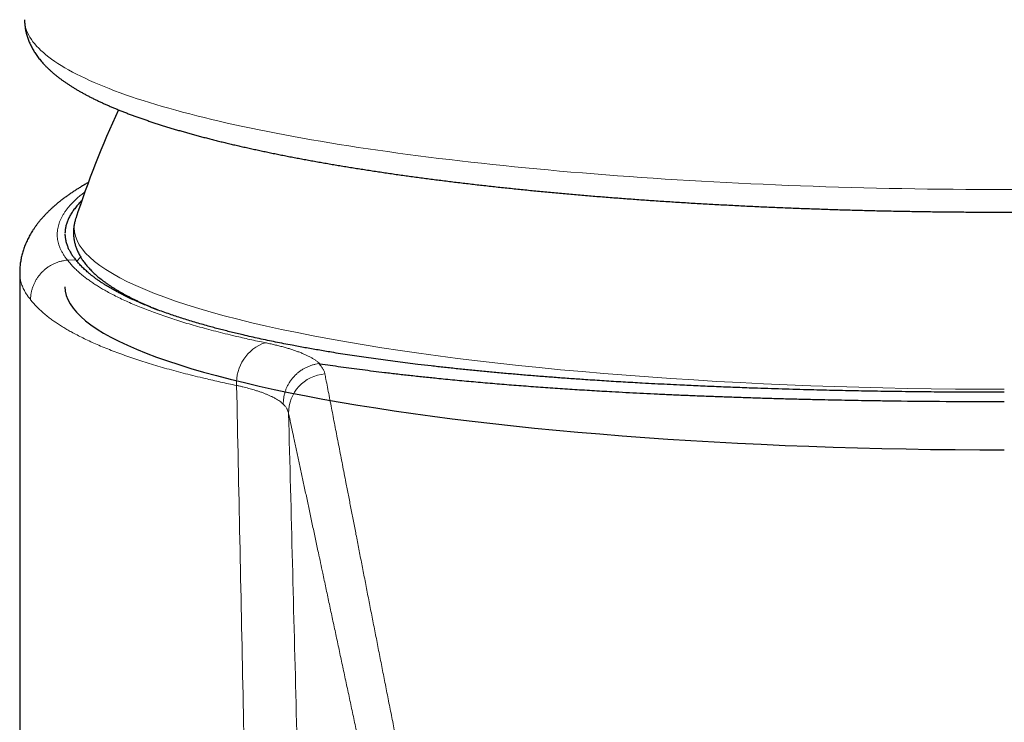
# Model space of a CAD drawing. Header units: millimetres. Extents: x 8 to 500, y 12 to 438.
# Tile 21 of 31: x 238 to 264, y 381 to 399. Entities that reach past the tile are written whole.
import ezdxf

# ---------------------------------------------------------------- set-up
doc = ezdxf.new("R2010")
doc.units = ezdxf.units.MM

msp = doc.modelspace()

# ---------------------------------------------------------------- linework, layer by layer
at = {"color": 7, "linetype": 'Continuous', "lineweight": 30}
for p, q in [((239.922, 394.239), (239.922, 394.239)), ((240.048, 393.261), (239.949, 393.161)), ((238.5, 392.862), (238.5, 274.823)), ((238.5, 392.862), (238.5, 392.862))]:
    msp.add_line(p, q, dxfattribs=at)
at = {"color": 252, "linetype": 'Continuous', "lineweight": 0}
for p, q in [((239.716, 393.185), (239.713, 393.185)), ((239.923, 393.193), (239.716, 393.185))]:
    msp.add_line(p, q, dxfattribs=at)
at = {"color": 252, "linetype": 'Continuous', "lineweight": 0, "flags": 128}
for points in [[(238.624, 399.292), (238.626, 399.241), (238.632, 399.185), (238.643, 399.128), (238.658, 399.072), (238.677, 399.015), (238.7, 398.959), (238.728, 398.903), (238.76, 398.846), (238.796, 398.79), (238.836, 398.734), (238.881, 398.678), (238.93, 398.622), (238.983, 398.566), (239.04, 398.511), (239.102, 398.455), (239.167, 398.4), (239.237, 398.344), (239.311, 398.289), (239.389, 398.234), (239.471, 398.18), (239.557, 398.125), (239.648, 398.071), (239.742, 398.017), (239.841, 397.963), (239.944, 397.909), (240.05, 397.856), (240.161, 397.803), (240.276, 397.75), (240.394, 397.697), (240.517, 397.645), (240.644, 397.593), (240.774, 397.541), (240.909, 397.489), (241.047, 397.438), (241.189, 397.387), (241.335, 397.337), (241.485, 397.286), (241.638, 397.237), (241.795, 397.187), (241.956, 397.138), (242.121, 397.089), (242.289, 397.041), (242.461, 396.993), (242.637, 396.945), (242.816, 396.898), (242.999, 396.851), (243.185, 396.805), (243.375, 396.759), (243.568, 396.713), (243.764, 396.668), (243.964, 396.623), (244.167, 396.579), (244.374, 396.536), (244.584, 396.492), (244.797, 396.45), (245.013, 396.407), (245.233, 396.366), (245.455, 396.324), (245.681, 396.283), (245.91, 396.243), (246.141, 396.204), (246.376, 396.164), (246.614, 396.126), (246.854, 396.088), (247.098, 396.05), (247.344, 396.013), (247.593, 395.977), (247.845, 395.941), (248.099, 395.905), (248.356, 395.871), (248.616, 395.837), (248.878, 395.803), (249.143, 395.77), (249.41, 395.738), (249.679, 395.706), (249.951, 395.675), (250.226, 395.644), (250.502, 395.615), (250.781, 395.585), (251.062, 395.557), (251.345, 395.529), (251.63, 395.501), (251.917, 395.475), (252.206, 395.449), (252.497, 395.423), (252.79, 395.399), (253.085, 395.375), (253.382, 395.351), (253.68, 395.329), (253.98, 395.307), (254.282, 395.286), (254.585, 395.265), (254.89, 395.245), (255.196, 395.226), (255.504, 395.207), (255.813, 395.189), (256.123, 395.172), (256.435, 395.156), (256.748, 395.14), (257.061, 395.125), (257.377, 395.111), (257.693, 395.097), (258.01, 395.085), (258.328, 395.072), (258.647, 395.061), (258.967, 395.05), (259.287, 395.04), (259.608, 395.031), (259.93, 395.023), (260.253, 395.015), (260.576, 395.008), (260.9, 395.002), (261.224, 394.996), (261.548, 394.991), (261.873, 394.987), (262.198, 394.984), (262.523, 394.981), (262.849, 394.979), (263.174, 394.978), (263.5, 394.978)], [(263.5, 394.978), (263.826, 394.978)], [(239.884, 394.007), (239.892, 393.9), (239.917, 393.792), (239.957, 393.685), (240.014, 393.578), (240.086, 393.472), (240.175, 393.365), (240.28, 393.26), (240.4, 393.154), (240.537, 393.05), (240.689, 392.946), (240.857, 392.842), (241.04, 392.74), (241.239, 392.638), (241.453, 392.537), (241.682, 392.438), (241.926, 392.339), (242.185, 392.241), (242.458, 392.145), (242.746, 392.05), (243.048, 391.956), (243.364, 391.864), (243.694, 391.773), (244.038, 391.684), (244.394, 391.597), (244.764, 391.51), (245.147, 391.426), (245.542, 391.344), (245.95, 391.263), (246.37, 391.184), (246.801, 391.107), (247.244, 391.032), (247.698, 390.959), (248.163, 390.889), (248.638, 390.82), (249.124, 390.754), (249.619, 390.689), (250.124, 390.627), (250.638, 390.568), (251.161, 390.51), (251.692, 390.455), (252.232, 390.403), (252.779, 390.353), (253.333, 390.306), (253.895, 390.261), (254.463, 390.218), (255.037, 390.178), (255.617, 390.141), (256.202, 390.107), (256.793, 390.075), (257.388, 390.046), (257.987, 390.019), (258.59, 389.996), (259.196, 389.975), (259.806, 389.957), (260.418, 389.941), (261.031, 389.929), (261.647, 389.919), (262.264, 389.912), (262.882, 389.907), (263.5, 389.906)]]:
    msp.add_lwpolyline(points, dxfattribs=at)
at = {"color": 7, "linetype": 'Continuous', "lineweight": 30, "flags": 128}
msp.add_lwpolyline([(239.65, 392.508), (239.658, 392.399), (239.683, 392.291), (239.724, 392.183), (239.781, 392.075), (239.854, 391.967), (239.944, 391.86), (240.049, 391.753), (240.171, 391.647), (240.309, 391.541), (240.463, 391.436), (240.632, 391.332), (240.817, 391.228), (241.018, 391.125), (241.234, 391.024), (241.465, 390.923), (241.712, 390.823), (241.973, 390.725), (242.249, 390.628), (242.54, 390.532), (242.845, 390.437), (243.165, 390.344), (243.498, 390.252), (243.845, 390.162), (244.205, 390.074), (244.579, 389.987), (244.965, 389.902), (245.364, 389.818), (245.776, 389.737), (246.2, 389.657), (246.636, 389.579), (247.083, 389.504), (247.541, 389.43), (248.011, 389.359), (248.491, 389.289), (248.981, 389.222), (249.481, 389.157), (249.991, 389.095), (250.51, 389.035), (251.038, 388.977), (251.575, 388.921), (252.12, 388.868), (252.672, 388.818), (253.232, 388.77), (253.799, 388.724), (254.373, 388.682), (254.953, 388.641), (255.539, 388.604), (256.13, 388.569), (256.726, 388.537), (257.327, 388.508), (257.932, 388.481), (258.541, 388.457), (259.154, 388.436), (259.769, 388.417), (260.387, 388.402), (261.007, 388.389), (261.629, 388.379), (262.252, 388.372), (262.876, 388.368), (263.5, 388.366)], dxfattribs=at)
at = {"color": 7, "linetype": 'Continuous', "lineweight": 30}
msp.add_arc((263.5, 386.55), 24.8, 155.0726, 161.9385, dxfattribs=at)
at = {"color": 252, "linetype": 'Continuous', "lineweight": 0}
for centre, radius, start, end in [((240.637, 394.003), 0.753, 161.7721, 179.7209), ((245.083, 390.069), 1.077, 108.8389, 183.5243), ((246.324, 389.3), 0.997, 94.3187, 180.4629)]:
    msp.add_arc(centre, radius, start, end, dxfattribs=at)
at = {"color": 7, "linetype": 'Continuous', "lineweight": 30}
for points, knots in [([(238.624, 399.292), (238.624, 399.278), (238.624, 399.247), (238.627, 399.199), (238.632, 399.148), (238.638, 399.097), (238.646, 399.047), (238.656, 398.996), (238.668, 398.946), (238.682, 398.896), (238.697, 398.846), (238.714, 398.797), (238.733, 398.748), (238.754, 398.698), (238.776, 398.649), (238.801, 398.601), (238.827, 398.552), (238.856, 398.503), (238.886, 398.455), (238.918, 398.407), (238.952, 398.358), (238.989, 398.31), (239.027, 398.262), (239.068, 398.214), (239.111, 398.166), (239.156, 398.118), (239.203, 398.071), (239.253, 398.023), (239.305, 397.976), (239.359, 397.929), (239.415, 397.882), (239.474, 397.836), (239.534, 397.79), (239.596, 397.744), (239.661, 397.699), (239.727, 397.655), (239.794, 397.61), (239.864, 397.567), (239.935, 397.524), (240.008, 397.481), (240.082, 397.439), (240.158, 397.398), (240.235, 397.357), (240.314, 397.316), (240.395, 397.276), (240.477, 397.236), (240.56, 397.197), (240.645, 397.158), (240.731, 397.12), (240.819, 397.082), (240.908, 397.044), (240.999, 397.007), (241.091, 396.97), (241.185, 396.933), (241.28, 396.896), (241.377, 396.86), (241.475, 396.824), (241.574, 396.789), (241.675, 396.754), (241.777, 396.719), (241.881, 396.684), (241.987, 396.65), (242.093, 396.616), (242.201, 396.582), (242.311, 396.548), (242.422, 396.515), (242.535, 396.482), (242.649, 396.449), (242.764, 396.416), (242.881, 396.384), (242.999, 396.352), (243.119, 396.32), (243.24, 396.288), (243.362, 396.257), (243.486, 396.225), (243.611, 396.194), (243.738, 396.164), (243.866, 396.133), (243.995, 396.103), (244.126, 396.073), (244.258, 396.043), (244.391, 396.014), (244.526, 395.984), (244.662, 395.955), (244.8, 395.926), (244.939, 395.898), (245.079, 395.869), (245.22, 395.841), (245.363, 395.813), (245.507, 395.786), (245.652, 395.758), (245.799, 395.731), (245.946, 395.704), (246.096, 395.678), (246.246, 395.651), (246.397, 395.625), (246.55, 395.599), (246.704, 395.573), (246.859, 395.548), (247.016, 395.522), (247.173, 395.498), (247.332, 395.473), (247.492, 395.448), (247.653, 395.424), (247.815, 395.4), (247.979, 395.376), (248.143, 395.353), (248.309, 395.33), (248.476, 395.307), (248.643, 395.284), (248.812, 395.262), (248.982, 395.24), (249.153, 395.218), (249.325, 395.196), (249.498, 395.175), (249.672, 395.154), (249.847, 395.133), (250.023, 395.112), (250.2, 395.092), (250.378, 395.072), (250.557, 395.052), (250.737, 395.033), (250.918, 395.014), (251.1, 394.995), (251.282, 394.976), (251.466, 394.958), (251.65, 394.94), (251.835, 394.922), (252.022, 394.905), (252.208, 394.887), (252.396, 394.871), (252.585, 394.854), (252.774, 394.838), (252.964, 394.821), (253.155, 394.806), (253.347, 394.79), (253.539, 394.775), (253.733, 394.76), (253.927, 394.746), (254.121, 394.731), (254.316, 394.717), (254.512, 394.704), (254.709, 394.69), (254.906, 394.677), (255.104, 394.664), (255.303, 394.652), (255.502, 394.639), (255.701, 394.628), (255.902, 394.616), (256.102, 394.605), (256.304, 394.594), (256.506, 394.583), (256.708, 394.573), (256.911, 394.562), (257.114, 394.553), (257.318, 394.543), (257.522, 394.534), (257.727, 394.525), (257.932, 394.517), (258.138, 394.508), (258.344, 394.5), (258.55, 394.493), (258.757, 394.486), (258.964, 394.479), (259.171, 394.472), (259.379, 394.465), (259.587, 394.459), (259.795, 394.454), (260.004, 394.448), (260.212, 394.443), (260.421, 394.438), (260.631, 394.434), (260.84, 394.43), (261.05, 394.426), (261.26, 394.422), (261.47, 394.419), (261.68, 394.416), (261.89, 394.414), (262.101, 394.411), (262.311, 394.409), (262.522, 394.408), (262.733, 394.406), (262.943, 394.405), (263.154, 394.405), (263.365, 394.404), (263.576, 394.404), (263.786, 394.405), (263.997, 394.405), (264.208, 394.406), (264.419, 394.407), (264.629, 394.409), (264.84, 394.411), (265.05, 394.413), (265.261, 394.415), (265.471, 394.418), (265.681, 394.421), (265.891, 394.425), (266.101, 394.429), (266.31, 394.433), (266.52, 394.437), (266.729, 394.442), (266.938, 394.447), (267.146, 394.452), (267.354, 394.458), (267.563, 394.464), (267.77, 394.47), (267.978, 394.477), (268.185, 394.484), (268.392, 394.491), (268.598, 394.498), (268.804, 394.506), (269.01, 394.514), (269.215, 394.523), (269.42, 394.531), (269.624, 394.541), (269.828, 394.55), (270.032, 394.56), (270.235, 394.57), (270.437, 394.58), (270.639, 394.591), (270.841, 394.601), (271.042, 394.613), (271.242, 394.624), (271.442, 394.636), (271.641, 394.648), (271.84, 394.661), (272.038, 394.673), (272.235, 394.686), (272.432, 394.7), (272.628, 394.713), (272.824, 394.727), (273.018, 394.741), (273.212, 394.756), (273.406, 394.771), (273.598, 394.786), (273.79, 394.801), (273.981, 394.817), (274.172, 394.833), (274.361, 394.849), (274.55, 394.866), (274.738, 394.883), (274.925, 394.9), (275.112, 394.917), (275.297, 394.935), (275.482, 394.953), (275.665, 394.971), (275.848, 394.99), (276.03, 395.008), (276.211, 395.027), (276.391, 395.047), (276.571, 395.066), (276.749, 395.086), (276.926, 395.107), (277.102, 395.127), (277.278, 395.148), (277.452, 395.169), (277.625, 395.19), (277.798, 395.212), (277.969, 395.233), (278.139, 395.255), (278.308, 395.278), (278.476, 395.3), (278.643, 395.323), (278.809, 395.346), (278.974, 395.37), (279.137, 395.393), (279.3, 395.417), (279.461, 395.441), (279.621, 395.466), (279.78, 395.49), (279.938, 395.515), (280.095, 395.54), (280.251, 395.566), (280.405, 395.591), (280.558, 395.617), (280.71, 395.643), (280.86, 395.67), (281.01, 395.696), (281.158, 395.723), (281.305, 395.75), (281.45, 395.778), (281.595, 395.805), (281.738, 395.833), (281.879, 395.861), (282.02, 395.889), (282.159, 395.918), (282.297, 395.947), (282.433, 395.976), (282.568, 396.005), (282.702, 396.034), (282.834, 396.064), (282.965, 396.094), (283.095, 396.124), (283.223, 396.154), (283.35, 396.185), (283.476, 396.216), (283.6, 396.247), (283.722, 396.278), (283.844, 396.31), (283.964, 396.342), (284.082, 396.374), (284.199, 396.406), (284.315, 396.438), (284.429, 396.471), (284.542, 396.504), (284.653, 396.537), (284.763, 396.571), (284.871, 396.604), (284.978, 396.638), (285.084, 396.673), (285.188, 396.707), (285.291, 396.742), (285.392, 396.777), (285.491, 396.812), (285.59, 396.848), (285.686, 396.884), (285.782, 396.92), (285.876, 396.956), (285.968, 396.993), (286.059, 397.03), (286.148, 397.068), (286.236, 397.106), (286.323, 397.144), (286.408, 397.182), (286.491, 397.221), (286.574, 397.261), (286.654, 397.3), (286.733, 397.341), (286.811, 397.381), (286.887, 397.422), (286.962, 397.464), (287.035, 397.506), (287.107, 397.549), (287.177, 397.592), (287.245, 397.636), (287.312, 397.681), (287.378, 397.726), (287.441, 397.771), (287.503, 397.818), (287.563, 397.864), (287.621, 397.912), (287.677, 397.96), (287.73, 398.008), (287.782, 398.057), (287.832, 398.106), (287.879, 398.155), (287.924, 398.205), (287.967, 398.255), (288.007, 398.305), (288.045, 398.355), (288.081, 398.405), (288.115, 398.456), (288.146, 398.506), (288.175, 398.556), (288.202, 398.607), (288.227, 398.658), (288.25, 398.708), (288.271, 398.759), (288.291, 398.81), (288.308, 398.861), (288.323, 398.911), (288.336, 398.963), (288.347, 399.014), (288.357, 399.065), (288.365, 399.116), (288.37, 399.167), (288.374, 399.218), (288.376, 399.26), (288.376, 399.285), (288.376, 399.292)], [0, 0, 0, 0, 0.001713, 0.003747, 0.005784, 0.007826, 0.009875, 0.011934, 0.014007, 0.016095, 0.018202, 0.020331, 0.022484, 0.024665, 0.026876, 0.02912, 0.031401, 0.03372, 0.036081, 0.038486, 0.040937, 0.043436, 0.045984, 0.048581, 0.051227, 0.053921, 0.056661, 0.059445, 0.062268, 0.065127, 0.068016, 0.070931, 0.073866, 0.076816, 0.079778, 0.082748, 0.085721, 0.088694, 0.091666, 0.094634, 0.097596, 0.100553, 0.103503, 0.106446, 0.109381, 0.11231, 0.11523, 0.118144, 0.12105, 0.123949, 0.126842, 0.129728, 0.132607, 0.135481, 0.138349, 0.141212, 0.14407, 0.146922, 0.14977, 0.152613, 0.155452, 0.158288, 0.161119, 0.163946, 0.16677, 0.169591, 0.172409, 0.175223, 0.178035, 0.180844, 0.183651, 0.186455, 0.189257, 0.192056, 0.194854, 0.197649, 0.200442, 0.203234, 0.206024, 0.208812, 0.211598, 0.214383, 0.217167, 0.219949, 0.22273, 0.225509, 0.228287, 0.231064, 0.23384, 0.236615, 0.239389, 0.242161, 0.244933, 0.247704, 0.250474, 0.253243, 0.256011, 0.258779, 0.261546, 0.264312, 0.267077, 0.269841, 0.272605, 0.275369, 0.278131, 0.280894, 0.283655, 0.286416, 0.289177, 0.291937, 0.294696, 0.297455, 0.300214, 0.302972, 0.30573, 0.308487, 0.311244, 0.314001, 0.316757, 0.319512, 0.322268, 0.325023, 0.327778, 0.330532, 0.333287, 0.336041, 0.338794, 0.341547, 0.344301, 0.347053, 0.349806, 0.352558, 0.35531, 0.358062, 0.360814, 0.363565, 0.366317, 0.369068, 0.371819, 0.374569, 0.37732, 0.38007, 0.38282, 0.385571, 0.38832, 0.39107, 0.39382, 0.396569, 0.399318, 0.402068, 0.404817, 0.407566, 0.410314, 0.413063, 0.415812, 0.41856, 0.421309, 0.424057, 0.426805, 0.429553, 0.432302, 0.435049, 0.437797, 0.440545, 0.443293, 0.446041, 0.448788, 0.451536, 0.454283, 0.457031, 0.459778, 0.462526, 0.465273, 0.46802, 0.470768, 0.473515, 0.476262, 0.479009, 0.481756, 0.484504, 0.487251, 0.489998, 0.492745, 0.495492, 0.498239, 0.500986, 0.503733, 0.50648, 0.509227, 0.511975, 0.514722, 0.517469, 0.520216, 0.522963, 0.52571, 0.528457, 0.531205, 0.533952, 0.536699, 0.539446, 0.542194, 0.544941, 0.547689, 0.550436, 0.553184, 0.555931, 0.558679, 0.561427, 0.564175, 0.566922, 0.56967, 0.572418, 0.575166, 0.577915, 0.580663, 0.583411, 0.58616, 0.588908, 0.591657, 0.594406, 0.597155, 0.599903, 0.602653, 0.605402, 0.608151, 0.610901, 0.61365, 0.6164, 0.61915, 0.6219, 0.62465, 0.627401, 0.630151, 0.632902, 0.635653, 0.638404, 0.641156, 0.643907, 0.646659, 0.649411, 0.652163, 0.654915, 0.657668, 0.660421, 0.663174, 0.665927, 0.668681, 0.671435, 0.674189, 0.676944, 0.679699, 0.682454, 0.68521, 0.687966, 0.690722, 0.693478, 0.696235, 0.698993, 0.701751, 0.704509, 0.707268, 0.710027, 0.712786, 0.715546, 0.718307, 0.721068, 0.72383, 0.726592, 0.729355, 0.732118, 0.734882, 0.737647, 0.740412, 0.743178, 0.745945, 0.748713, 0.751481, 0.75425, 0.75702, 0.759791, 0.762563, 0.765336, 0.76811, 0.770885, 0.773661, 0.776438, 0.779216, 0.781995, 0.784776, 0.787558, 0.790342, 0.793127, 0.795913, 0.798701, 0.801491, 0.804283, 0.807076, 0.809871, 0.812669, 0.815468, 0.81827, 0.821074, 0.82388, 0.826689, 0.829501, 0.832315, 0.835133, 0.837953, 0.840777, 0.843604, 0.846435, 0.84927, 0.852109, 0.854952, 0.857799, 0.860651, 0.863508, 0.86637, 0.869237, 0.87211, 0.874989, 0.877874, 0.880766, 0.883664, 0.886569, 0.889482, 0.892401, 0.895328, 0.898263, 0.901205, 0.904154, 0.907111, 0.910074, 0.913042, 0.916015, 0.918991, 0.921968, 0.924942, 0.927911, 0.93087, 0.933816, 0.936743, 0.939645, 0.942519, 0.945358, 0.948157, 0.950913, 0.953622, 0.956281, 0.958889, 0.961445, 0.963951, 0.966407, 0.968814, 0.971176, 0.973495, 0.975774, 0.978016, 0.980224, 0.982401, 0.98455, 0.986675, 0.988778, 0.990863, 0.992933, 0.99499, 0.997037, 0.999077, 1, 1, 1, 1]), ([(240.242, 395.157), (240.239, 395.155), (240.208, 395.138), (240.151, 395.104), (240.071, 395.057), (239.992, 395.009), (239.915, 394.96), (239.839, 394.91), (239.765, 394.86), (239.694, 394.809), (239.623, 394.757), (239.555, 394.705), (239.488, 394.652), (239.423, 394.598), (239.361, 394.544), (239.301, 394.49), (239.244, 394.435), (239.188, 394.38), (239.135, 394.325), (239.084, 394.269), (239.035, 394.214), (238.989, 394.158), (238.945, 394.102), (238.904, 394.046), (238.865, 393.99), (238.827, 393.933), (238.793, 393.877), (238.76, 393.821), (238.729, 393.764), (238.7, 393.707), (238.674, 393.651), (238.649, 393.594), (238.626, 393.537), (238.605, 393.48), (238.586, 393.423), (238.569, 393.365), (238.554, 393.308), (238.541, 393.25), (238.53, 393.192), (238.52, 393.135), (238.512, 393.077), (238.506, 393.019), (238.502, 392.961), (238.5, 392.909), (238.5, 392.876), (238.5, 392.862)], [0, 0, 0, 0, 0.003383, 0.031887, 0.060446, 0.089053, 0.117698, 0.146639, 0.175134, 0.203692, 0.232265, 0.260788, 0.289197, 0.317426, 0.345396, 0.372566, 0.399789, 0.426608, 0.45299, 0.478916, 0.50437, 0.529346, 0.553846, 0.577875, 0.601495, 0.624615, 0.64727, 0.669486, 0.691289, 0.712708, 0.733769, 0.7545, 0.774929, 0.795082, 0.814985, 0.834664, 0.854142, 0.873444, 0.892592, 0.911607, 0.930512, 0.949327, 0.968073, 0.986768, 1, 1, 1, 1]), ([(240.076, 394.693), (240.062, 394.679), (240.033, 394.65), (239.992, 394.606), (239.951, 394.561), (239.914, 394.515), (239.878, 394.469), (239.845, 394.423), (239.815, 394.377), (239.787, 394.332), (239.762, 394.286), (239.739, 394.24), (239.719, 394.194), (239.702, 394.148), (239.687, 394.102), (239.674, 394.056), (239.664, 394.01), (239.657, 393.964), (239.652, 393.918), (239.651, 393.887), (239.65, 393.871)], [0, 0, 0, 0, 0.049739, 0.105566, 0.161394, 0.217245, 0.273096, 0.328924, 0.384751, 0.440602, 0.496454, 0.552281, 0.608109, 0.66396, 0.719811, 0.775639, 0.831466, 0.887318, 0.943169, 1, 1, 1, 1]), ([(239.922, 394.239), (239.921, 394.236), (239.915, 394.218), (239.905, 394.184), (239.894, 394.139), (239.884, 394.094), (239.877, 394.049), (239.871, 394.004), (239.867, 393.959), (239.865, 393.92), (239.865, 393.886), (239.865, 393.852), (239.867, 393.812), (239.871, 393.768), (239.877, 393.723), (239.885, 393.679), (239.894, 393.634), (239.905, 393.59), (239.918, 393.546), (239.933, 393.502), (239.95, 393.458), (239.968, 393.414), (239.989, 393.37), (240.011, 393.326), (240.035, 393.283), (240.062, 393.239), (240.09, 393.195), (240.12, 393.152), (240.153, 393.108), (240.187, 393.065), (240.224, 393.021), (240.263, 392.978), (240.303, 392.935), (240.346, 392.892), (240.391, 392.849), (240.438, 392.807), (240.487, 392.765), (240.538, 392.723), (240.591, 392.682), (240.645, 392.641), (240.701, 392.6), (240.76, 392.559), (240.819, 392.519), (240.881, 392.48), (240.944, 392.441), (241.009, 392.402), (241.076, 392.363), (241.144, 392.325), (241.214, 392.287), (241.285, 392.249), (241.358, 392.212), (241.433, 392.175), (241.509, 392.139), (241.587, 392.102), (241.666, 392.066), (241.747, 392.03), (241.829, 391.995), (241.912, 391.96), (241.969, 391.937), (241.997, 391.925)], [0, 0, 0, 0, 0.00364, 0.019835, 0.035847, 0.051699, 0.067415, 0.083018, 0.098535, 0.113989, 0.123451, 0.133613, 0.149018, 0.164434, 0.179887, 0.195401, 0.210999, 0.226707, 0.242548, 0.258543, 0.274716, 0.291087, 0.307675, 0.324496, 0.341565, 0.358894, 0.376488, 0.394352, 0.412485, 0.430878, 0.449521, 0.468397, 0.487488, 0.506768, 0.526214, 0.5458, 0.565499, 0.585287, 0.605142, 0.625044, 0.644975, 0.66492, 0.684867, 0.704803, 0.724722, 0.744619, 0.764489, 0.78433, 0.80414, 0.823919, 0.843664, 0.863378, 0.88306, 0.90271, 0.922329, 0.941919, 0.961481, 0.981015, 1, 1, 1, 1]), ([(239.65, 393.855), (239.65, 393.845), (239.65, 393.819), (239.653, 393.778), (239.659, 393.731), (239.667, 393.683), (239.679, 393.635), (239.693, 393.587), (239.714, 393.531), (239.742, 393.467), (239.776, 393.402), (239.816, 393.336), (239.861, 393.269), (239.902, 393.219), (239.923, 393.193)], [0, 0, 0, 0, 0.044998, 0.114688, 0.184377, 0.256506, 0.328635, 0.400799, 0.472962, 0.583088, 0.693245, 0.766728, 0.883346, 1, 1, 1, 1]), ([(263.5, 389.828), (263.376, 389.828), (263.159, 389.828), (262.85, 389.829), (262.56, 389.83), (262.261, 389.832), (261.951, 389.834), (261.62, 389.837), (261.269, 389.84), (260.898, 389.845), (260.542, 389.85), (260.201, 389.855), (259.875, 389.861), (259.55, 389.868), (259.226, 389.875), (258.902, 389.882), (258.566, 389.89), (258.218, 389.9), (257.857, 389.91), (257.498, 389.922), (257.18, 389.932), (256.903, 389.942), (256.666, 389.951), (256.43, 389.96), (256.194, 389.97), (255.96, 389.98), (255.726, 389.99), (255.493, 390), (255.231, 390.013), (254.941, 390.027), (254.624, 390.043), (254.332, 390.059), (254.065, 390.074), (253.822, 390.088), (253.581, 390.102), (253.34, 390.117), (253.101, 390.133), (252.817, 390.152), (252.49, 390.174), (252.12, 390.202), (251.754, 390.23), (251.391, 390.259), (251.032, 390.29), (250.676, 390.321), (250.324, 390.354), (249.974, 390.388), (249.628, 390.424), (249.284, 390.46), (248.944, 390.499), (248.633, 390.535), (248.352, 390.569), (248.1, 390.601), (247.85, 390.634), (247.604, 390.667), (247.36, 390.702), (247.119, 390.736), (246.882, 390.772), (246.648, 390.808), (246.436, 390.842), (246.245, 390.874), (246.076, 390.903), (245.908, 390.932), (245.743, 390.961), (245.579, 390.991), (245.399, 391.025), (245.204, 391.063), (244.995, 391.105), (244.787, 391.148), (244.58, 391.192), (244.374, 391.238), (244.188, 391.281), (244.019, 391.321), (243.868, 391.358), (243.719, 391.395), (243.572, 391.433), (243.428, 391.471), (243.274, 391.513), (243.113, 391.559), (242.944, 391.608), (242.78, 391.658), (242.619, 391.709), (242.462, 391.76), (242.302, 391.814), (242.141, 391.871), (241.979, 391.931), (241.822, 391.992), (241.669, 392.054), (241.521, 392.117), (241.377, 392.181), (241.239, 392.246), (241.12, 392.305), (241.02, 392.357), (240.936, 392.402), (240.855, 392.447), (240.776, 392.493), (240.699, 392.539), (240.625, 392.585), (240.554, 392.632), (240.486, 392.679), (240.42, 392.726), (240.356, 392.774), (240.295, 392.822), (240.225, 392.88), (240.147, 392.95), (240.064, 393.03), (239.989, 393.111), (239.945, 393.166), (239.923, 393.193)], [0, 0, 0, 0, 0.010977, 0.019213, 0.02745, 0.036618, 0.045785, 0.054953, 0.065979, 0.077006, 0.088039, 0.097757, 0.107476, 0.117195, 0.12692, 0.136645, 0.14637, 0.157311, 0.168253, 0.179195, 0.190135, 0.197428, 0.20472, 0.212015, 0.21931, 0.226599, 0.233888, 0.241187, 0.248485, 0.25856, 0.268636, 0.278711, 0.286526, 0.294342, 0.302168, 0.309995, 0.317826, 0.325657, 0.33802, 0.350383, 0.362763, 0.375143, 0.387523, 0.399903, 0.412322, 0.424742, 0.437285, 0.449829, 0.462453, 0.475076, 0.484786, 0.494495, 0.504205, 0.51392, 0.523636, 0.533352, 0.543067, 0.552783, 0.562499, 0.569787, 0.577075, 0.584361, 0.591646, 0.598934, 0.606223, 0.615938, 0.625654, 0.63537, 0.645435, 0.6555, 0.665565, 0.673372, 0.681179, 0.688997, 0.696816, 0.704638, 0.712461, 0.72217, 0.73188, 0.741589, 0.751305, 0.761021, 0.770736, 0.781667, 0.792598, 0.80353, 0.81446, 0.825617, 0.836774, 0.847942, 0.859111, 0.866638, 0.874166, 0.881697, 0.889228, 0.896797, 0.904366, 0.911939, 0.919512, 0.927095, 0.934679, 0.942265, 0.949852, 0.962381, 0.97491, 0.987455, 1, 1, 1, 1]), ([(246.123, 390.555), (246.12, 390.555), (246.114, 390.556), (246.105, 390.557), (246.098, 390.556), (246.095, 390.556), (246.094, 390.556)], [0, 0, 0, 0, 0.3623829, 0.728396, 0.9222479, 1, 1, 1, 1]), ([(246.123, 390.555), (246.211, 390.542), (246.386, 390.516), (246.654, 390.478), (246.925, 390.441), (247.201, 390.404), (247.48, 390.369), (247.78, 390.332), (248.101, 390.294), (248.442, 390.256), (248.788, 390.219), (249.022, 390.195), (249.139, 390.183)], [0, 0, 0, 0, 0.093117, 0.186219, 0.279328, 0.372742, 0.466412, 0.55996, 0.670085, 0.780109, 0.890068, 1, 1, 1, 1]), ([(249.139, 390.183), (249.295, 390.167), (249.606, 390.137), (250.081, 390.093), (250.561, 390.052), (251.048, 390.012), (251.539, 389.975), (252.033, 389.94), (252.529, 389.907), (253.03, 389.875), (253.367, 389.856), (253.536, 389.846)], [0, 0, 0, 0, 0.112442, 0.224591, 0.336514, 0.448277, 0.560449, 0.670746, 0.780728, 0.890458, 1, 1, 1, 1]), ([(253.536, 389.846), (253.654, 389.84), (253.89, 389.827), (254.247, 389.808), (254.606, 389.791), (254.968, 389.774), (255.332, 389.758), (255.698, 389.742), (256.066, 389.728), (256.44, 389.714), (256.822, 389.701), (257.21, 389.688), (257.6, 389.676), (257.99, 389.665), (258.382, 389.655), (258.643, 389.649), (258.774, 389.646)], [0, 0, 0, 0, 0.070265, 0.140376, 0.210354, 0.280552, 0.351044, 0.421379, 0.491576, 0.561717, 0.635028, 0.708171, 0.781275, 0.854359, 0.92726, 1, 1, 1, 1]), ([(258.774, 389.646), (258.886, 389.644), (259.11, 389.639), (259.448, 389.632), (259.786, 389.626), (260.011, 389.622), (260.124, 389.62)], [0, 0, 0, 0, 0.250157, 0.500181, 0.750114, 1, 1, 1, 1]), ([(260.124, 389.62), (260.25, 389.618), (260.501, 389.614), (260.753, 389.611), (260.878, 389.609)], [0, 0, 0, 0, 0.499952, 1, 1, 1, 1]), ([(260.878, 389.609), (261.314, 389.605), (262.186, 389.595), (263.061, 389.593), (263.5, 389.592)], [0, 0, 0, 0, 0.499052, 1, 1, 1, 1])]:
    msp.add_open_spline(points, degree=3, knots=knots, dxfattribs=at)
at = {"color": 252, "linetype": 'Continuous', "lineweight": 0}
for points, knots in [([(240.155, 394.918), (240.146, 394.911), (240.107, 394.882), (240.045, 394.831), (239.967, 394.765), (239.896, 394.698), (239.829, 394.631), (239.768, 394.564), (239.712, 394.497), (239.661, 394.429), (239.616, 394.361), (239.576, 394.294), (239.542, 394.226), (239.513, 394.158), (239.49, 394.089), (239.472, 394.021), (239.46, 393.952), (239.453, 393.883), (239.452, 393.813), (239.457, 393.744), (239.468, 393.675), (239.485, 393.605), (239.508, 393.535), (239.537, 393.465), (239.572, 393.394), (239.614, 393.324), (239.661, 393.255), (239.697, 393.208), (239.716, 393.185)], [0, 0, 0, 0, 0.01233, 0.050406, 0.089017, 0.127631, 0.166242, 0.204932, 0.243625, 0.282315, 0.321194, 0.360074, 0.398953, 0.437912, 0.476873, 0.515833, 0.555571, 0.595311, 0.635049, 0.674873, 0.7147, 0.754525, 0.795389, 0.836256, 0.877121, 0.91808, 0.959041, 1, 1, 1, 1]), ([(239.713, 393.185), (239.686, 393.182), (239.631, 393.176), (239.549, 393.159), (239.468, 393.135), (239.39, 393.105), (239.314, 393.068), (239.242, 393.025), (239.172, 392.976), (239.108, 392.922), (239.048, 392.863), (238.993, 392.799), (238.943, 392.73), (238.9, 392.658), (238.863, 392.583), (238.832, 392.506), (238.807, 392.425), (238.792, 392.353), (238.783, 392.289), (238.778, 392.235), (238.777, 392.198), (238.777, 392.18)], [0, 0, 0, 0, 0.054676, 0.109731, 0.165984, 0.22265, 0.277326, 0.332782, 0.388634, 0.4453, 0.499977, 0.555033, 0.611286, 0.667953, 0.722631, 0.777688, 0.833942, 0.89061, 0.926896, 0.963182, 1, 1, 1, 1]), ([(239.713, 393.185), (239.734, 393.158), (239.777, 393.104), (239.849, 393.024), (239.929, 392.944), (240.015, 392.865), (240.104, 392.791), (240.194, 392.722), (240.283, 392.657), (240.376, 392.593), (240.474, 392.53), (240.577, 392.467), (240.693, 392.4), (240.824, 392.329), (240.972, 392.254), (241.127, 392.179), (241.289, 392.105), (241.456, 392.033), (241.63, 391.963), (241.808, 391.894), (241.993, 391.826), (242.185, 391.759), (242.383, 391.693), (242.588, 391.628), (242.799, 391.564), (243.017, 391.501), (243.243, 391.439), (243.478, 391.377), (243.719, 391.316), (243.945, 391.262), (244.154, 391.214), (244.344, 391.171), (244.537, 391.129), (244.669, 391.102), (244.735, 391.088)], [0, 0, 0, 0, 0.032972, 0.065951, 0.098933, 0.131912, 0.164884, 0.192496, 0.220109, 0.247721, 0.27507, 0.30242, 0.329768, 0.363777, 0.397795, 0.431815, 0.465832, 0.499841, 0.532959, 0.566083, 0.599207, 0.632326, 0.66555, 0.698774, 0.731792, 0.764811, 0.798597, 0.832389, 0.866181, 0.899968, 0.924967, 0.949966, 0.974983, 1, 1, 1, 1]), ([(238.777, 392.18), (238.757, 392.205), (238.717, 392.255), (238.671, 392.323), (238.634, 392.385), (238.604, 392.44), (238.579, 392.495), (238.557, 392.55), (238.538, 392.605), (238.523, 392.66), (238.512, 392.716), (238.504, 392.772), (238.5, 392.82), (238.5, 392.851), (238.5, 392.862)], [0, 0, 0, 0, 0.1114642, 0.2229591, 0.3036088, 0.3842615, 0.4649113, 0.545666, 0.6264237, 0.7071784, 0.7882509, 0.8693264, 0.950399, 1, 1, 1, 1]), ([(244.008, 390.003), (243.939, 390.017), (243.802, 390.045), (243.601, 390.089), (243.403, 390.134), (243.187, 390.184), (242.955, 390.239), (242.709, 390.301), (242.47, 390.364), (242.236, 390.428), (242.009, 390.494), (241.789, 390.56), (241.575, 390.628), (241.368, 390.697), (241.165, 390.767), (240.968, 390.839), (240.779, 390.912), (240.598, 390.985), (240.425, 391.059), (240.261, 391.133), (240.104, 391.208), (239.955, 391.284), (239.82, 391.356), (239.698, 391.425), (239.59, 391.491), (239.486, 391.556), (239.388, 391.622), (239.295, 391.689), (239.2, 391.761), (239.105, 391.839), (239.011, 391.923), (238.924, 392.008), (238.845, 392.094), (238.8, 392.151), (238.777, 392.18)], [0, 0, 0, 0, 0.0250099, 0.0500199, 0.0750473, 0.1000747, 0.133214, 0.1663583, 0.1995026, 0.2326419, 0.2658858, 0.2991298, 0.3321694, 0.365209, 0.399012, 0.4328204, 0.4666288, 0.5004318, 0.5333876, 0.5663509, 0.5993167, 0.6322799, 0.6652357, 0.6928338, 0.7204334, 0.7480315, 0.7753673, 0.8027044, 0.8300402, 0.8640267, 0.8980214, 0.9320188, 0.9660135, 1, 1, 1, 1]), ([(244.735, 391.088), (244.775, 391.08), (244.855, 391.063), (244.97, 391.037), (245.081, 391.009), (245.188, 390.981), (245.29, 390.952), (245.387, 390.922), (245.479, 390.892), (245.568, 390.86), (245.653, 390.827), (245.735, 390.792), (245.811, 390.757), (245.884, 390.72), (245.952, 390.681), (246.016, 390.64), (246.074, 390.598), (246.107, 390.569), (246.123, 390.555)], [0, 0, 0, 0, 0.0595192, 0.1190614, 0.1786036, 0.2381228, 0.2981173, 0.3581119, 0.4171785, 0.4762452, 0.5388478, 0.6014771, 0.6641064, 0.7267091, 0.7948938, 0.8630785, 0.9315392, 1, 1, 1, 1]), ([(246.094, 390.556), (246.067, 390.552), (246.013, 390.544), (245.933, 390.524), (245.854, 390.497), (245.777, 390.463), (245.703, 390.424), (245.632, 390.378), (245.565, 390.327), (245.502, 390.27), (245.445, 390.209), (245.392, 390.143), (245.345, 390.073), (245.303, 390), (245.268, 389.924), (245.239, 389.845), (245.217, 389.764), (245.203, 389.691), (245.196, 389.627), (245.193, 389.576), (245.192, 389.543), (245.192, 389.528)], [0, 0, 0, 0, 0.05503, 0.110442, 0.1670591, 0.2240927, 0.2791226, 0.3345346, 0.3911517, 0.4481852, 0.503216, 0.5586288, 0.6152467, 0.6722809, 0.7273138, 0.7827288, 0.8393488, 0.8963852, 0.9330723, 0.9697594, 1, 1, 1, 1]), ([(246.094, 390.556), (246.104, 390.546), (246.125, 390.525), (246.152, 390.493), (246.176, 390.461), (246.197, 390.428), (246.215, 390.395), (246.23, 390.362), (246.242, 390.328), (246.247, 390.305), (246.249, 390.294)], [0, 0, 0, 0, 0.124423, 0.248846, 0.373498, 0.498149, 0.623496, 0.748842, 0.874421, 1, 1, 1, 1]), ([(246.249, 390.294), (246.258, 390.251), (246.293, 390.07), (246.355, 389.746), (246.438, 389.32), (246.522, 388.885), (246.608, 388.443), (246.695, 387.994), (246.775, 387.583), (246.847, 387.213), (246.91, 386.885), (246.974, 386.555), (247.041, 386.209), (247.111, 385.848), (247.185, 385.472), (247.259, 385.091), (247.334, 384.705), (247.41, 384.316), (247.487, 383.922), (247.565, 383.523), (247.644, 383.12), (247.724, 382.713), (247.805, 382.301), (247.887, 381.885), (247.97, 381.465), (248.054, 381.04), (248.139, 380.611), (248.225, 380.178), (248.283, 379.886), (248.312, 379.74)], [0, 0, 0, 0, 0.01458, 0.061311, 0.108042, 0.154772, 0.20151, 0.248249, 0.294987, 0.327615, 0.360243, 0.392872, 0.425501, 0.461403, 0.497305, 0.533209, 0.569113, 0.605021, 0.64093, 0.67684, 0.71275, 0.748652, 0.784555, 0.820458, 0.856362, 0.892271, 0.928179, 0.96409, 1, 1, 1, 1]), ([(244.487, 366.834), (244.434, 369.387), (244.329, 374.493), (244.17, 382.216), (244.062, 387.386), (244.008, 390.003)], [0, 0, 0, 0, 0.330599, 0.661198, 1, 1, 1, 1]), ([(245.192, 389.528), (245.179, 389.541), (245.151, 389.565), (245.103, 389.602), (245.049, 389.638), (244.997, 389.669), (244.947, 389.696), (244.897, 389.721), (244.838, 389.749), (244.77, 389.778), (244.697, 389.807), (244.62, 389.835), (244.538, 389.863), (244.459, 389.888), (244.384, 389.91), (244.314, 389.929), (244.241, 389.948), (244.166, 389.967), (244.088, 389.985), (244.035, 389.997), (244.008, 390.003)], [0, 0, 0, 0, 0.0666451, 0.1332901, 0.2001869, 0.2670837, 0.3120393, 0.3569949, 0.4171901, 0.4773969, 0.5375922, 0.5986525, 0.6597248, 0.7207851, 0.7671211, 0.8134572, 0.8600497, 0.9066422, 0.9533211, 1, 1, 1, 1]), ([(245.328, 389.292), (245.325, 389.302), (245.321, 389.323), (245.31, 389.353), (245.297, 389.383), (245.282, 389.413), (245.264, 389.442), (245.243, 389.471), (245.219, 389.5), (245.201, 389.519), (245.192, 389.528)], [0, 0, 0, 0, 0.124416, 0.24897, 0.373524, 0.498216, 0.623521, 0.748882, 0.874413, 1, 1, 1, 1]), ([(247.575, 378.792), (247.544, 378.937), (247.481, 379.228), (247.388, 379.658), (247.296, 380.085), (247.206, 380.507), (247.116, 380.925), (247.027, 381.338), (246.939, 381.748), (246.853, 382.153), (246.767, 382.553), (246.682, 382.95), (246.599, 383.342), (246.516, 383.729), (246.434, 384.113), (246.353, 384.492), (246.274, 384.866), (246.202, 385.202), (246.139, 385.498), (246.077, 385.787), (246.01, 386.102), (245.938, 386.441), (245.866, 386.776), (245.796, 387.107), (245.726, 387.435), (245.657, 387.758), (245.588, 388.077), (245.521, 388.393), (245.459, 388.678), (245.404, 388.935), (245.362, 389.131), (245.337, 389.249), (245.328, 389.292)], [0, 0, 0, 0, 0.035904, 0.071808, 0.107712, 0.14362, 0.179527, 0.215438, 0.251349, 0.287261, 0.323163, 0.359066, 0.394969, 0.430875, 0.466781, 0.50269, 0.5386, 0.57451, 0.600186, 0.625862, 0.660098, 0.694334, 0.728571, 0.762813, 0.797056, 0.831298, 0.865547, 0.899795, 0.934044, 0.959732, 0.98542, 1, 1, 1, 1]), ([(245.328, 389.292), (245.393, 386.756), (245.524, 381.663), (245.72, 374.015), (245.85, 368.903), (245.915, 366.348)], [0, 0, 0, 0, 0.331621, 0.66581, 1, 1, 1, 1])]:
    msp.add_open_spline(points, degree=3, knots=knots, dxfattribs=at)

doc.saveas('drawing.dxf')
